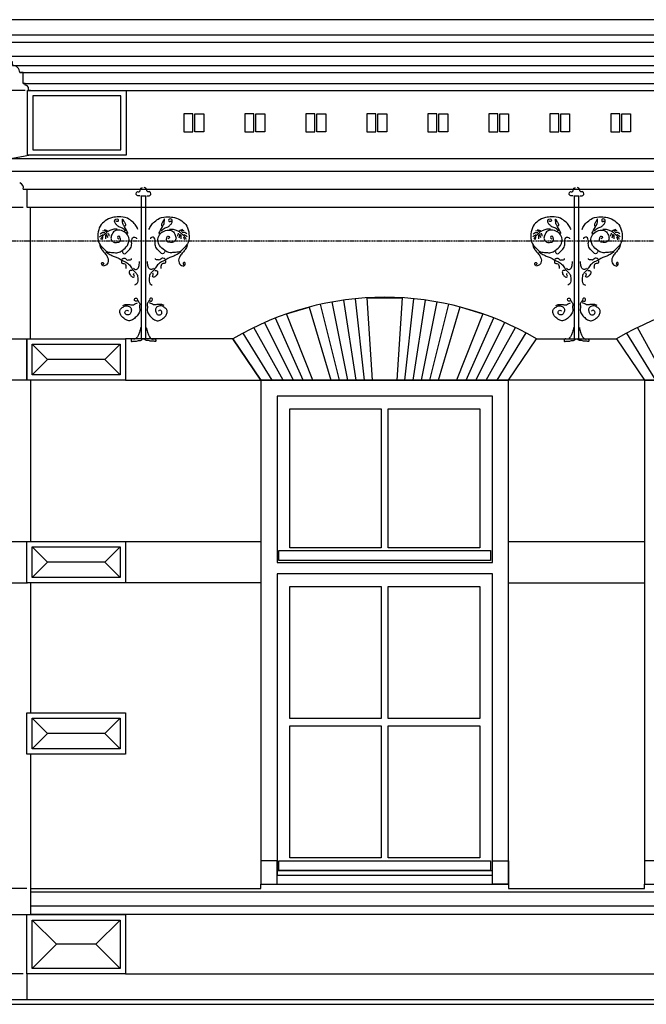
# Model space of a CAD drawing. Extents: x 0 to 286551, y -50 to 581131.
# Tile 94 of 207: x 117972 to 121465, y 561047 to 566536. Entities that reach past the tile are written whole.
import ezdxf

# ---------------------------------------------------------------- set-up
doc = ezdxf.new("R2010")
doc.units = 0
doc.header["$MEASUREMENT"] = 0
doc.linetypes.add('HIDDEN', pattern=[9.525, 6.35, -3.175])
for name, color, linetype in [('0.09', 7, 'CONTINUOUS'), ('0.13', 5, 'CONTINUOUS'), ('0.18', 1, 'CONTINUOUS'), ('0.25', 2, 'CONTINUOUS'), ('0.25 GRIJS', 252, 'CONTINUOUS')]:
    doc.layers.add(name, color=color, linetype=linetype)
doc.layers.add('HULPLIJNEN', color=252, linetype='CONTINUOUS', plot=False)

msp = doc.modelspace()

# ---------------------------------------------------------------- linework, layer by layer
at = {"layer": '0.09'}
for points in [[(118676.1, 565551.6), (118648.7, 565551.6), (118648.7, 564757.2), (118676.1, 564757.2)], [(121090.1, 565551.6), (121062.7, 565551.6), (121062.7, 564757.2), (121090.1, 564757.2)]]:
    msp.add_lwpolyline(points, close=True, dxfattribs=at)
for points, knots in [([(118643.9, 565554.9), (118639.3, 565554.4), (118632.8, 565553.7), (118622.9, 565557.1), (118620, 565567), (118624.1, 565578.6), (118632.6, 565577.4), (118639.3, 565576.5), (118646.2, 565584.7), (118646.2, 565597.2), (118654.5, 565599.3), (118657.6, 565600)], [0, 0, 0, 0, 13.707005, 19.847006, 29.281051, 41.897557, 47.5414, 53.185654, 61.165989, 75.984551, 84.667914, 84.667914, 84.667914, 84.667914]), ([(118680.9, 565554.9), (118685.5, 565554.4), (118692.1, 565553.7), (118702, 565557.1), (118704.9, 565567), (118700.7, 565578.6), (118692.2, 565577.4), (118685.5, 565576.5), (118678.6, 565584.7), (118678.6, 565597.2), (118670.3, 565599.3), (118667.2, 565600)], [0, 0, 0, 0, 13.707005, 19.847006, 29.281051, 41.897557, 47.5414, 53.185654, 61.165989, 75.984551, 84.667914, 84.667914, 84.667914, 84.667914]), ([(121057.9, 565554.9), (121053.3, 565554.4), (121046.8, 565553.7), (121036.9, 565557.1), (121034, 565567), (121038.1, 565578.6), (121046.6, 565577.4), (121053.3, 565576.5), (121060.2, 565584.7), (121060.2, 565597.2), (121068.5, 565599.3), (121071.6, 565600)], [0, 0, 0, 0, 13.707005, 19.847006, 29.281051, 41.897557, 47.5414, 53.185654, 61.165989, 75.984551, 84.667914, 84.667914, 84.667914, 84.667914]), ([(121094.9, 565554.9), (121099.5, 565554.4), (121106.1, 565553.7), (121116, 565557.1), (121118.9, 565567), (121114.7, 565578.6), (121106.2, 565577.4), (121099.5, 565576.5), (121092.6, 565584.7), (121092.6, 565597.2), (121084.3, 565599.3), (121081.2, 565600)], [0, 0, 0, 0, 13.707005, 19.847006, 29.281051, 41.897557, 47.5414, 53.185654, 61.165989, 75.984551, 84.667914, 84.667914, 84.667914, 84.667914]), ([(118631.8, 565366.4), (118628.4, 565374.3), (118621.4, 565391), (118599.8, 565411.4), (118569.9, 565434.5), (118528.9, 565438), (118485.7, 565435.4), (118448.9, 565417.2), (118416.5, 565386.2), (118406.8, 565342), (118407, 565294.7), (118435.2, 565265.5), (118459.2, 565237.4), (118491.5, 565240.8), (118520.7, 565234), (118548.1, 565252.8), (118577.3, 565275.6), (118587.6, 565320.2), (118562.7, 565351.4), (118532.9, 565366.1), (118498.7, 565361.7), (118485, 565337.2), (118478.1, 565314.3), (118491.9, 565295.2), (118512, 565293.9), (118536.2, 565297.5), (118533.6, 565316.3), (118527.4, 565335.5), (118512.5, 565321), (118520.7, 565316.4), (118524.8, 565314.1)], [0, 0, 0, 0, 25.446533, 53.624971, 88.035911, 136.50582, 171.959465, 217.276538, 256.718654, 301.735856, 349.744584, 389.577094, 421.057127, 453.113084, 480.457483, 507.441725, 546.88449, 591.972888, 625.444201, 658.586774, 689.271775, 717.055328, 737.820327, 757.400227, 777.05113, 798.649325, 814.580094, 829.41846, 840.685506, 851.952553, 851.952553, 851.952553, 851.952553]), ([(118561.6, 565357.4), (118556.9, 565363.9), (118547.6, 565376.6), (118525.6, 565380.1), (118511.4, 565393.1), (118502.2, 565405.6), (118501, 565419), (118508.6, 565426.6), (118520.8, 565427.7), (118522.9, 565417.9), (118520.7, 565410.2), (118513.6, 565411.2), (118510.2, 565412.9), (118508.4, 565413.8)], [0, 0, 0, 0, 23.377311, 45.086203, 62.840092, 79.844025, 91.127857, 99.107996, 110.396094, 118.811013, 124.949479, 130.593322, 136.733592, 136.733592, 136.733592, 136.733592]), ([(118576.2, 565343.7), (118570.3, 565356.6), (118561.7, 565375.2), (118546.6, 565398.8), (118545.9, 565411.7), (118544.4, 565431.9), (118554.1, 565407.8), (118561.6, 565400.7), (118563, 565389.7), (118560.2, 565386.6), (118559.2, 565385.6)], [0, 0, 0, 0, 43.256587, 62.365192, 79.462501, 88.32835, 104.226152, 120.823716, 128.883477, 132.914079, 132.914079, 132.914079, 132.914079]), ([(118693.1, 565366.4), (118696.4, 565374.3), (118703.4, 565391), (118725, 565411.4), (118754.9, 565434.5), (118795.9, 565438), (118839.1, 565435.4), (118875.9, 565417.2), (118908.3, 565386.2), (118918, 565342), (118917.8, 565294.7), (118889.6, 565265.5), (118865.6, 565237.4), (118833.3, 565240.8), (118804.1, 565234), (118776.7, 565252.8), (118747.6, 565275.6), (118737.3, 565320.2), (118762.2, 565351.4), (118791.9, 565366.1), (118826.1, 565361.7), (118839.8, 565337.2), (118846.8, 565314.3), (118832.9, 565295.2), (118812.8, 565293.9), (118788.6, 565297.5), (118791.2, 565316.3), (118797.4, 565335.5), (118812.3, 565321), (118804.1, 565316.4), (118800.1, 565314.1)], [0, 0, 0, 0, 25.446533, 53.624971, 88.035911, 136.50582, 171.959465, 217.276538, 256.718654, 301.735856, 349.744584, 389.577094, 421.057127, 453.113084, 480.457483, 507.441725, 546.88449, 591.972888, 625.444201, 658.586774, 689.271775, 717.055328, 737.820327, 757.400227, 777.05113, 798.649325, 814.580094, 829.41846, 840.685506, 851.952553, 851.952553, 851.952553, 851.952553]), ([(118748.7, 565343.7), (118754.6, 565356.6), (118763.1, 565375.2), (118778.3, 565398.8), (118779, 565411.7), (118780.4, 565431.9), (118770.7, 565407.8), (118763.2, 565400.7), (118761.9, 565389.7), (118764.7, 565386.6), (118765.6, 565385.6)], [0, 0, 0, 0, 43.256587, 62.365192, 79.462501, 88.32835, 104.226152, 120.823716, 128.883477, 132.914079, 132.914079, 132.914079, 132.914079]), ([(118763.2, 565357.4), (118768, 565363.9), (118777.2, 565376.6), (118799.3, 565380.1), (118813.5, 565393.1), (118822.6, 565405.6), (118823.8, 565419), (118816.2, 565426.6), (118804.1, 565427.7), (118802, 565417.9), (118804.1, 565410.2), (118811.2, 565411.2), (118814.6, 565412.9), (118816.4, 565413.8)], [0, 0, 0, 0, 23.377311, 45.086203, 62.840092, 79.844025, 91.127857, 99.107996, 110.396094, 118.811013, 124.949479, 130.593322, 136.733592, 136.733592, 136.733592, 136.733592]), ([(121045.8, 565366.4), (121042.4, 565374.3), (121035.4, 565391), (121013.8, 565411.4), (120983.9, 565434.5), (120942.9, 565438), (120899.7, 565435.4), (120862.9, 565417.2), (120830.5, 565386.2), (120820.8, 565342), (120821, 565294.7), (120849.2, 565265.5), (120873.2, 565237.4), (120905.5, 565240.8), (120934.7, 565234), (120962.1, 565252.8), (120991.3, 565275.6), (121001.6, 565320.2), (120976.7, 565351.4), (120946.9, 565366.1), (120912.7, 565361.7), (120899, 565337.2), (120892.1, 565314.3), (120905.9, 565295.2), (120926, 565293.9), (120950.2, 565297.5), (120947.6, 565316.3), (120941.4, 565335.5), (120926.5, 565321), (120934.7, 565316.4), (120938.8, 565314.1)], [0, 0, 0, 0, 25.446533, 53.624971, 88.035911, 136.50582, 171.959465, 217.276538, 256.718654, 301.735856, 349.744584, 389.577094, 421.057127, 453.113084, 480.457483, 507.441725, 546.88449, 591.972888, 625.444201, 658.586774, 689.271775, 717.055328, 737.820327, 757.400227, 777.05113, 798.649325, 814.580094, 829.41846, 840.685506, 851.952553, 851.952553, 851.952553, 851.952553]), ([(120975.6, 565357.4), (120970.9, 565363.9), (120961.6, 565376.6), (120939.6, 565380.1), (120925.4, 565393.1), (120916.2, 565405.6), (120915, 565419), (120922.6, 565426.6), (120934.8, 565427.7), (120936.9, 565417.9), (120934.7, 565410.2), (120927.6, 565411.2), (120924.2, 565412.9), (120922.4, 565413.8)], [0, 0, 0, 0, 23.377311, 45.086203, 62.840092, 79.844025, 91.127857, 99.107996, 110.396094, 118.811013, 124.949479, 130.593322, 136.733592, 136.733592, 136.733592, 136.733592]), ([(120990.2, 565343.7), (120984.3, 565356.6), (120975.7, 565375.2), (120960.6, 565398.8), (120959.9, 565411.7), (120958.4, 565431.9), (120968.1, 565407.8), (120975.6, 565400.7), (120977, 565389.7), (120974.2, 565386.6), (120973.2, 565385.6)], [0, 0, 0, 0, 43.256587, 62.365192, 79.462501, 88.32835, 104.226152, 120.823716, 128.883477, 132.914079, 132.914079, 132.914079, 132.914079]), ([(121107.1, 565366.4), (121110.4, 565374.3), (121117.4, 565391), (121139, 565411.4), (121168.9, 565434.5), (121209.9, 565438), (121253.1, 565435.4), (121289.9, 565417.2), (121322.3, 565386.2), (121332, 565342), (121331.8, 565294.7), (121303.6, 565265.5), (121279.6, 565237.4), (121247.3, 565240.8), (121218.1, 565234), (121190.7, 565252.8), (121161.6, 565275.6), (121151.3, 565320.2), (121176.2, 565351.4), (121205.9, 565366.1), (121240.1, 565361.7), (121253.8, 565337.2), (121260.8, 565314.3), (121246.9, 565295.2), (121226.8, 565293.9), (121202.6, 565297.5), (121205.2, 565316.3), (121211.4, 565335.5), (121226.3, 565321), (121218.1, 565316.4), (121214.1, 565314.1)], [0, 0, 0, 0, 25.446533, 53.624971, 88.035911, 136.50582, 171.959465, 217.276538, 256.718654, 301.735856, 349.744584, 389.577094, 421.057127, 453.113084, 480.457483, 507.441725, 546.88449, 591.972888, 625.444201, 658.586774, 689.271775, 717.055328, 737.820327, 757.400227, 777.05113, 798.649325, 814.580094, 829.41846, 840.685506, 851.952553, 851.952553, 851.952553, 851.952553]), ([(121162.7, 565343.7), (121168.6, 565356.6), (121177.1, 565375.2), (121192.3, 565398.8), (121193, 565411.7), (121194.4, 565431.9), (121184.7, 565407.8), (121177.2, 565400.7), (121175.9, 565389.7), (121178.7, 565386.6), (121179.6, 565385.6)], [0, 0, 0, 0, 43.256587, 62.365192, 79.462501, 88.32835, 104.226152, 120.823716, 128.883477, 132.914079, 132.914079, 132.914079, 132.914079]), ([(121177.2, 565357.4), (121182, 565363.9), (121191.2, 565376.6), (121213.3, 565380.1), (121227.5, 565393.1), (121236.6, 565405.6), (121237.8, 565419), (121230.2, 565426.6), (121218.1, 565427.7), (121216, 565417.9), (121218.1, 565410.2), (121225.2, 565411.2), (121228.6, 565412.9), (121230.4, 565413.8)], [0, 0, 0, 0, 23.377311, 45.086203, 62.840092, 79.844025, 91.127857, 99.107996, 110.396094, 118.811013, 124.949479, 130.593322, 136.733592, 136.733592, 136.733592, 136.733592]), ([(118421.4, 565342.9), (118424.7, 565345.5), (118432, 565351.3), (118441.3, 565350), (118446.3, 565349.3)], [0, 0, 0, 0, 12.306101, 26.819545, 26.819545, 26.819545, 26.819545]), ([(118516.5, 565368.7), (118511.9, 565368.9), (118499.5, 565369.4), (118481.5, 565363.9), (118461.6, 565355.4), (118448, 565341.8), (118433.4, 565328.7), (118427.2, 565318.2), (118423.8, 565312.3)], [0, 0, 0, 0, 13.707005, 36.977463, 55.729806, 78.026932, 93.9875, 114.331969, 114.331969, 114.331969, 114.331969]), ([(118435.1, 565359.8), (118439, 565360.3), (118446.1, 565361.3), (118451.8, 565357), (118454.4, 565355)], [0, 0, 0, 0, 11.288097, 20.689791, 20.689791, 20.689791, 20.689791]), ([(118443.9, 565366.3), (118447.5, 565365.4), (118454.6, 565363.8), (118460.4, 565359.5), (118463.3, 565357.4)], [0, 0, 0, 0, 10.966221, 21.477747, 21.477747, 21.477747, 21.477747]), ([(118471.3, 565329.2), (118470.8, 565333), (118469.9, 565338.9), (118467.4, 565344.3), (118466.5, 565346.1)], [0, 0, 0, 0, 11.539919, 17.678385, 17.678385, 17.678385, 17.678385]), ([(118808.3, 565368.7), (118812.9, 565368.9), (118825.3, 565369.4), (118843.3, 565363.9), (118863.3, 565355.4), (118876.8, 565341.8), (118891.4, 565328.7), (118897.6, 565318.2), (118901.1, 565312.3)], [0, 0, 0, 0, 13.707005, 36.977463, 55.729806, 78.026932, 93.9875, 114.331969, 114.331969, 114.331969, 114.331969]), ([(118853.5, 565329.2), (118854.1, 565333), (118854.9, 565338.9), (118857.4, 565344.3), (118858.3, 565346.1)], [0, 0, 0, 0, 11.539919, 17.678385, 17.678385, 17.678385, 17.678385]), ([(118880.9, 565366.3), (118877.3, 565365.4), (118870.2, 565363.8), (118864.4, 565359.5), (118861.5, 565357.4)], [0, 0, 0, 0, 10.966221, 21.477747, 21.477747, 21.477747, 21.477747]), ([(118889.8, 565359.8), (118885.9, 565360.3), (118878.7, 565361.3), (118873, 565357), (118870.4, 565355)], [0, 0, 0, 0, 11.288097, 20.689791, 20.689791, 20.689791, 20.689791]), ([(118903.5, 565342.9), (118900.1, 565345.5), (118892.8, 565351.3), (118883.5, 565350), (118878.5, 565349.3)], [0, 0, 0, 0, 12.306101, 26.819545, 26.819545, 26.819545, 26.819545]), ([(120835.4, 565342.9), (120838.7, 565345.5), (120846, 565351.3), (120855.3, 565350), (120860.3, 565349.3)], [0, 0, 0, 0, 12.306101, 26.819545, 26.819545, 26.819545, 26.819545]), ([(120930.5, 565368.7), (120925.9, 565368.9), (120913.5, 565369.4), (120895.5, 565363.9), (120875.6, 565355.4), (120862, 565341.8), (120847.4, 565328.7), (120841.2, 565318.2), (120837.8, 565312.3)], [0, 0, 0, 0, 13.707005, 36.977463, 55.729806, 78.026932, 93.9875, 114.331969, 114.331969, 114.331969, 114.331969]), ([(120849.1, 565359.8), (120853, 565360.3), (120860.1, 565361.3), (120865.8, 565357), (120868.4, 565355)], [0, 0, 0, 0, 11.288097, 20.689791, 20.689791, 20.689791, 20.689791]), ([(120857.9, 565366.3), (120861.5, 565365.4), (120868.6, 565363.8), (120874.4, 565359.5), (120877.3, 565357.4)], [0, 0, 0, 0, 10.966221, 21.477747, 21.477747, 21.477747, 21.477747]), ([(120885.3, 565329.2), (120884.8, 565333), (120883.9, 565338.9), (120881.4, 565344.3), (120880.5, 565346.1)], [0, 0, 0, 0, 11.539919, 17.678385, 17.678385, 17.678385, 17.678385]), ([(121222.3, 565368.7), (121226.9, 565368.9), (121239.3, 565369.4), (121257.3, 565363.9), (121277.3, 565355.4), (121290.8, 565341.8), (121305.4, 565328.7), (121311.6, 565318.2), (121315.1, 565312.3)], [0, 0, 0, 0, 13.707005, 36.977463, 55.729806, 78.026932, 93.9875, 114.331969, 114.331969, 114.331969, 114.331969]), ([(121267.5, 565329.2), (121268.1, 565333), (121268.9, 565338.9), (121271.4, 565344.3), (121272.3, 565346.1)], [0, 0, 0, 0, 11.539919, 17.678385, 17.678385, 17.678385, 17.678385]), ([(121294.9, 565366.3), (121291.3, 565365.4), (121284.2, 565363.8), (121278.4, 565359.5), (121275.5, 565357.4)], [0, 0, 0, 0, 10.966221, 21.477747, 21.477747, 21.477747, 21.477747]), ([(121303.8, 565359.8), (121299.9, 565360.3), (121292.7, 565361.3), (121287, 565357), (121284.4, 565355)], [0, 0, 0, 0, 11.288097, 20.689791, 20.689791, 20.689791, 20.689791]), ([(121317.5, 565342.9), (121314.1, 565345.5), (121306.8, 565351.3), (121297.5, 565350), (121292.5, 565349.3)], [0, 0, 0, 0, 12.306101, 26.819545, 26.819545, 26.819545, 26.819545]), ([(118418.1, 565326), (118422.5, 565329.2), (118428.6, 565333.7), (118435.6, 565336.5), (118437.5, 565337.2)], [0, 0, 0, 0, 16.324376, 22.464755, 22.464755, 22.464755, 22.464755]), ([(118452, 565314.7), (118452, 565320.3), (118452, 565327.8), (118452, 565335.4), (118452, 565337.2)], [0, 0, 0, 0, 16.925332, 22.567387, 22.567387, 22.567387, 22.567387]), ([(118544.7, 565244.6), (118545.5, 565241.8), (118547.1, 565235.9), (118557.6, 565227.4), (118569, 565241.7), (118583.7, 565252.8), (118598.9, 565274.4), (118595.5, 565297.2), (118597.2, 565314), (118604.5, 565324.5), (118613.5, 565323.3), (118621.8, 565323), (118623.2, 565317.6), (118623.7, 565315.5)], [0, 0, 0, 0, 8.681164, 18.521774, 32.391918, 52.350883, 78.75484, 104.558626, 118.472046, 130.455836, 136.099679, 145.292566, 151.431032, 151.431032, 151.431032, 151.431032]), ([(118780.1, 565244.6), (118779.4, 565241.8), (118777.7, 565235.9), (118767.3, 565227.4), (118755.8, 565241.7), (118741.2, 565252.8), (118725.9, 565274.4), (118729.3, 565297.2), (118727.6, 565314), (118720.4, 565324.5), (118711.3, 565323.3), (118703, 565323), (118701.7, 565317.6), (118701.1, 565315.5)], [0, 0, 0, 0, 8.681164, 18.521774, 32.391918, 52.350883, 78.75484, 104.558626, 118.472046, 130.455836, 136.099679, 145.292566, 151.431032, 151.431032, 151.431032, 151.431032]), ([(118872.8, 565314.7), (118872.8, 565320.3), (118872.8, 565327.8), (118872.8, 565335.4), (118872.8, 565337.2)], [0, 0, 0, 0, 16.925332, 22.567387, 22.567387, 22.567387, 22.567387]), ([(118906.7, 565326), (118902.3, 565329.2), (118896.2, 565333.7), (118889.2, 565336.5), (118887.3, 565337.2)], [0, 0, 0, 0, 16.324376, 22.464755, 22.464755, 22.464755, 22.464755]), ([(120832.1, 565326), (120836.5, 565329.2), (120842.6, 565333.7), (120849.6, 565336.5), (120851.5, 565337.2)], [0, 0, 0, 0, 16.324376, 22.464755, 22.464755, 22.464755, 22.464755]), ([(120866, 565314.7), (120866, 565320.3), (120866, 565327.8), (120866, 565335.4), (120866, 565337.2)], [0, 0, 0, 0, 16.925332, 22.567387, 22.567387, 22.567387, 22.567387]), ([(120958.7, 565244.6), (120959.5, 565241.8), (120961.1, 565235.9), (120971.6, 565227.4), (120983, 565241.7), (120997.7, 565252.8), (121012.9, 565274.4), (121009.5, 565297.2), (121011.2, 565314), (121018.5, 565324.5), (121027.5, 565323.3), (121035.8, 565323), (121037.2, 565317.6), (121037.7, 565315.5)], [0, 0, 0, 0, 8.681164, 18.521774, 32.391918, 52.350883, 78.75484, 104.558626, 118.472046, 130.455836, 136.099679, 145.292566, 151.431032, 151.431032, 151.431032, 151.431032]), ([(121194.1, 565244.6), (121193.4, 565241.8), (121191.7, 565235.9), (121181.3, 565227.4), (121169.8, 565241.7), (121155.2, 565252.8), (121139.9, 565274.4), (121143.3, 565297.2), (121141.6, 565314), (121134.4, 565324.5), (121125.3, 565323.3), (121117, 565323), (121115.7, 565317.6), (121115.1, 565315.5)], [0, 0, 0, 0, 8.681164, 18.521774, 32.391918, 52.350883, 78.75484, 104.558626, 118.472046, 130.455836, 136.099679, 145.292566, 151.431032, 151.431032, 151.431032, 151.431032]), ([(121286.8, 565314.7), (121286.8, 565320.3), (121286.8, 565327.8), (121286.8, 565335.4), (121286.8, 565337.2)], [0, 0, 0, 0, 16.925332, 22.567387, 22.567387, 22.567387, 22.567387]), ([(121320.7, 565326), (121316.3, 565329.2), (121310.2, 565333.7), (121303.2, 565336.5), (121301.3, 565337.2)], [0, 0, 0, 0, 16.324376, 22.464755, 22.464755, 22.464755, 22.464755]), ([(118418.1, 565278.4), (118421.4, 565270.6), (118427.6, 565256.1), (118444, 565238.5), (118456.9, 565221.5), (118467, 565204.3), (118466.3, 565188.1), (118462.2, 565173.4), (118451, 565165.8), (118439, 565160.8), (118432.7, 565167.8), (118428.2, 565173.8), (118429.6, 565183.5), (118439.3, 565183.5), (118442.7, 565173.6), (118437.5, 565170.4), (118435.1, 565168.8)], [0, 0, 0, 0, 25.233076, 47.012627, 71.1951, 89.943189, 104.450815, 118.981355, 133.334734, 144.878901, 152.311052, 158.809948, 167.999587, 173.643841, 182.324852, 190.304991, 190.304991, 190.304991, 190.304991]), ([(118452, 565241.3), (118459.4, 565236.6), (118474.5, 565226.9), (118497.6, 565216.7), (118522.4, 565208.4), (118541.3, 565194.4), (118564.8, 565185.1), (118584.9, 565170.8), (118597.9, 565149.3), (118610.3, 565132.5), (118627.2, 565119.8), (118630.4, 565098.9), (118631.4, 565080), (118626.4, 565063.1), (118617.4, 565058.3), (118613.2, 565056)], [0, 0, 0, 0, 26.408649, 53.832351, 75.541243, 104.441526, 123.19375, 151.410072, 176.242279, 198.021571, 213.982336, 237.453448, 256.796764, 272.363529, 286.233674, 286.233674, 286.233674, 286.233674]), ([(118872.8, 565241.3), (118865.4, 565236.6), (118850.3, 565226.9), (118827.2, 565216.7), (118802.4, 565208.4), (118783.5, 565194.4), (118760, 565185.1), (118740, 565170.8), (118726.9, 565149.3), (118714.5, 565132.5), (118697.6, 565119.8), (118694.4, 565098.9), (118693.4, 565080), (118698.5, 565063.1), (118707.4, 565058.3), (118711.6, 565056)], [0, 0, 0, 0, 26.408649, 53.832351, 75.541243, 104.441526, 123.19375, 151.410072, 176.242279, 198.021571, 213.982336, 237.453448, 256.796764, 272.363529, 286.233674, 286.233674, 286.233674, 286.233674]), ([(118906.7, 565278.4), (118903.4, 565270.6), (118897.2, 565256.1), (118880.8, 565238.5), (118868, 565221.5), (118857.9, 565204.3), (118858.6, 565188.1), (118862.6, 565173.4), (118873.8, 565165.8), (118885.8, 565160.8), (118892.2, 565167.8), (118896.6, 565173.8), (118895.2, 565183.5), (118885.5, 565183.5), (118882.1, 565173.6), (118887.3, 565170.4), (118889.8, 565168.8)], [0, 0, 0, 0, 25.233076, 47.012627, 71.1951, 89.943189, 104.450815, 118.981355, 133.334734, 144.878901, 152.311052, 158.809948, 167.999587, 173.643841, 182.324852, 190.304991, 190.304991, 190.304991, 190.304991]), ([(120832.1, 565278.4), (120835.4, 565270.6), (120841.6, 565256.1), (120858, 565238.5), (120870.9, 565221.5), (120881, 565204.3), (120880.3, 565188.1), (120876.2, 565173.4), (120865, 565165.8), (120853, 565160.8), (120846.7, 565167.8), (120842.2, 565173.8), (120843.6, 565183.5), (120853.3, 565183.5), (120856.7, 565173.6), (120851.5, 565170.4), (120849.1, 565168.8)], [0, 0, 0, 0, 25.233076, 47.012627, 71.1951, 89.943189, 104.450815, 118.981355, 133.334734, 144.878901, 152.311052, 158.809948, 167.999587, 173.643841, 182.324852, 190.304991, 190.304991, 190.304991, 190.304991]), ([(120866, 565241.3), (120873.4, 565236.6), (120888.5, 565226.9), (120911.6, 565216.7), (120936.4, 565208.4), (120955.3, 565194.4), (120978.8, 565185.1), (120998.9, 565170.8), (121011.9, 565149.3), (121024.3, 565132.5), (121041.2, 565119.8), (121044.4, 565098.9), (121045.4, 565080), (121040.4, 565063.1), (121031.4, 565058.3), (121027.2, 565056)], [0, 0, 0, 0, 26.408649, 53.832351, 75.541243, 104.441526, 123.19375, 151.410072, 176.242279, 198.021571, 213.982336, 237.453448, 256.796764, 272.363529, 286.233674, 286.233674, 286.233674, 286.233674]), ([(121286.8, 565241.3), (121279.4, 565236.6), (121264.3, 565226.9), (121241.2, 565216.7), (121216.4, 565208.4), (121197.5, 565194.4), (121174, 565185.1), (121154, 565170.8), (121140.9, 565149.3), (121128.5, 565132.5), (121111.6, 565119.8), (121108.4, 565098.9), (121107.4, 565080), (121112.5, 565063.1), (121121.4, 565058.3), (121125.6, 565056)], [0, 0, 0, 0, 26.408649, 53.832351, 75.541243, 104.441526, 123.19375, 151.410072, 176.242279, 198.021571, 213.982336, 237.453448, 256.796764, 272.363529, 286.233674, 286.233674, 286.233674, 286.233674]), ([(121320.7, 565278.4), (121317.4, 565270.6), (121311.2, 565256.1), (121294.8, 565238.5), (121282, 565221.5), (121271.9, 565204.3), (121272.6, 565188.1), (121276.6, 565173.4), (121287.8, 565165.8), (121299.8, 565160.8), (121306.2, 565167.8), (121310.6, 565173.8), (121309.2, 565183.5), (121299.5, 565183.5), (121296.1, 565173.6), (121301.3, 565170.4), (121303.8, 565168.8)], [0, 0, 0, 0, 25.233076, 47.012627, 71.1951, 89.943189, 104.450815, 118.981355, 133.334734, 144.878901, 152.311052, 158.809948, 167.999587, 173.643841, 182.324852, 190.304991, 190.304991, 190.304991, 190.304991]), ([(118539.1, 565191.4), (118539.3, 565186.4), (118539.7, 565176.7), (118553.7, 565178.4), (118563.2, 565171.5), (118565.1, 565161.9), (118564.8, 565154.3), (118564.9, 565150.5), (118564.9, 565148.6)], [0, 0, 0, 0, 12.51238, 24.056547, 33.897157, 45.632903, 51.27468, 56.916457, 56.916457, 56.916457, 56.916457]), ([(118542.3, 565201.8), (118545.9, 565204.5), (118551.9, 565209), (118563.5, 565205.6), (118568.7, 565195.3), (118581.3, 565198), (118596.2, 565196.5), (118595.6, 565203.9), (118595.5, 565205.1)], [0, 0, 0, 0, 12.619585, 21.037102, 33.021354, 41.084515, 58.693448, 61.917519, 61.917519, 61.917519, 61.917519]), ([(118606.8, 565151.1), (118610.3, 565147.3), (118618.1, 565139), (118636.7, 565151.3), (118637.8, 565170.1), (118639.8, 565182.5), (118640.7, 565188.1)], [0, 0, 0, 0, 13.870144, 30.470984, 51.395994, 68.493303, 68.493303, 68.493303, 68.493303]), ([(118718, 565151.1), (118714.5, 565147.3), (118706.7, 565139), (118688.2, 565151.3), (118687, 565170.1), (118685, 565182.5), (118684.2, 565188.1)], [0, 0, 0, 0, 13.870144, 30.470984, 51.395994, 68.493303, 68.493303, 68.493303, 68.493303]), ([(118782.5, 565201.8), (118778.9, 565204.5), (118772.9, 565209), (118761.3, 565205.6), (118756.1, 565195.3), (118743.5, 565198), (118728.6, 565196.5), (118729.2, 565203.9), (118729.3, 565205.1)], [0, 0, 0, 0, 12.619585, 21.037102, 33.021354, 41.084515, 58.693448, 61.917519, 61.917519, 61.917519, 61.917519]), ([(118785.8, 565191.4), (118785.5, 565186.4), (118785.1, 565176.7), (118771.2, 565178.4), (118761.7, 565171.5), (118759.7, 565161.9), (118760, 565154.3), (118760, 565150.5), (118760, 565148.6)], [0, 0, 0, 0, 12.51238, 24.056547, 33.897157, 45.632903, 51.27468, 56.916457, 56.916457, 56.916457, 56.916457]), ([(120953.1, 565191.4), (120953.3, 565186.4), (120953.7, 565176.7), (120967.7, 565178.4), (120977.2, 565171.5), (120979.1, 565161.9), (120978.8, 565154.3), (120978.9, 565150.5), (120978.9, 565148.6)], [0, 0, 0, 0, 12.51238, 24.056547, 33.897157, 45.632903, 51.27468, 56.916457, 56.916457, 56.916457, 56.916457]), ([(120956.3, 565201.8), (120959.9, 565204.5), (120965.9, 565209), (120977.5, 565205.6), (120982.7, 565195.3), (120995.3, 565198), (121010.2, 565196.5), (121009.6, 565203.9), (121009.5, 565205.1)], [0, 0, 0, 0, 12.619585, 21.037102, 33.021354, 41.084515, 58.693448, 61.917519, 61.917519, 61.917519, 61.917519]), ([(121020.8, 565151.1), (121024.3, 565147.3), (121032.1, 565139), (121050.7, 565151.3), (121051.8, 565170.1), (121053.8, 565182.5), (121054.7, 565188.1)], [0, 0, 0, 0, 13.870144, 30.470984, 51.395994, 68.493303, 68.493303, 68.493303, 68.493303]), ([(121132, 565151.1), (121128.5, 565147.3), (121120.7, 565139), (121102.2, 565151.3), (121101, 565170.1), (121099, 565182.5), (121098.2, 565188.1)], [0, 0, 0, 0, 13.870144, 30.470984, 51.395994, 68.493303, 68.493303, 68.493303, 68.493303]), ([(121196.5, 565201.8), (121192.9, 565204.5), (121186.9, 565209), (121175.3, 565205.6), (121170.1, 565195.3), (121157.5, 565198), (121142.6, 565196.5), (121143.2, 565203.9), (121143.3, 565205.1)], [0, 0, 0, 0, 12.619585, 21.037102, 33.021354, 41.084515, 58.693448, 61.917519, 61.917519, 61.917519, 61.917519]), ([(121199.8, 565191.4), (121199.5, 565186.4), (121199.1, 565176.7), (121185.2, 565178.4), (121175.7, 565171.5), (121173.7, 565161.9), (121174, 565154.3), (121174, 565150.5), (121174, 565148.6)], [0, 0, 0, 0, 12.51238, 24.056547, 33.897157, 45.632903, 51.27468, 56.916457, 56.916457, 56.916457, 56.916457]), ([(118598.7, 565137.4), (118593.2, 565137.5), (118579.5, 565137.8), (118585.7, 565113.7), (118596.1, 565104.8), (118606.2, 565099.2), (118616, 565106.7), (118604.9, 565114.1), (118608.4, 565120.1), (118610, 565122.9)], [0, 0, 0, 0, 13.918643, 34.21272, 50.173289, 58.590806, 66.022957, 76.122647, 84.537448, 84.537448, 84.537448, 84.537448]), ([(118726.1, 565137.4), (118731.6, 565137.5), (118745.3, 565137.8), (118739.2, 565113.7), (118728.7, 565104.8), (118718.6, 565099.2), (118708.9, 565106.7), (118719.9, 565114.1), (118716.4, 565120.1), (118714.8, 565122.9)], [0, 0, 0, 0, 13.918643, 34.21272, 50.173289, 58.590806, 66.022957, 76.122647, 84.537448, 84.537448, 84.537448, 84.537448]), ([(121012.7, 565137.4), (121007.2, 565137.5), (120993.5, 565137.8), (120999.7, 565113.7), (121010.1, 565104.8), (121020.2, 565099.2), (121030, 565106.7), (121018.9, 565114.1), (121022.4, 565120.1), (121024, 565122.9)], [0, 0, 0, 0, 13.918643, 34.21272, 50.173289, 58.590806, 66.022957, 76.122647, 84.537448, 84.537448, 84.537448, 84.537448]), ([(121140.1, 565137.4), (121145.6, 565137.5), (121159.3, 565137.8), (121153.2, 565113.7), (121142.7, 565104.8), (121132.6, 565099.2), (121122.9, 565106.7), (121133.9, 565114.1), (121130.4, 565120.1), (121128.8, 565122.9)], [0, 0, 0, 0, 13.918643, 34.21272, 50.173289, 58.590806, 66.022957, 76.122647, 84.537448, 84.537448, 84.537448, 84.537448]), ([(118628.9, 564973.1), (118627.5, 564970.6), (118625.1, 564966.4), (118615.2, 564966.4), (118609.6, 564977.1), (118616.1, 564984.7), (118626.2, 564984.8), (118628.1, 564968.5), (118644.1, 564957.9), (118638.6, 564933.4), (118645.2, 564908.4), (118626.9, 564884), (118608.2, 564867.7), (118586, 564854.5), (118561.9, 564864.6), (118542, 564877.8), (118531.1, 564898.5), (118528.9, 564919.8), (118545, 564932), (118561.1, 564942.6), (118581.5, 564940.3), (118596.4, 564926.6), (118594.5, 564908.5), (118588.3, 564892.1), (118574.4, 564890.1), (118563.2, 564892.6), (118557.5, 564903.2), (118561.9, 564912.2), (118570.5, 564919.7), (118576.4, 564913.9), (118579.4, 564910.9)], [0, 0, 0, 0, 7.743401, 13.623997, 26.02354, 33.766941, 39.647126, 52.046863, 73.243399, 90.877944, 120.268759, 147.778623, 174.56405, 197.507162, 218.507943, 247.906249, 267.815262, 287.968829, 304.598092, 324.511399, 344.829997, 361.459064, 379.093608, 396.38641, 408.413938, 417.184106, 430.329364, 436.72478, 446.977803, 457.929778, 457.929778, 457.929778, 457.929778]), ([(118547.4, 564943.7), (118553, 564945.7), (118564.1, 564949.7), (118583, 564949.7), (118602.9, 564942.6), (118617.2, 564953.7), (118626.1, 564956.9), (118628.9, 564957.9)], [0, 0, 0, 0, 17.540414, 35.181791, 56.333865, 75.871848, 84.919117, 84.919117, 84.919117, 84.919117]), ([(118695.9, 564973.1), (118697.3, 564970.6), (118699.7, 564966.4), (118709.6, 564966.4), (118715.3, 564977.1), (118708.7, 564984.7), (118698.6, 564984.8), (118696.7, 564968.5), (118680.7, 564957.9), (118686.2, 564933.4), (118679.7, 564908.4), (118697.9, 564884), (118716.6, 564867.7), (118738.8, 564854.5), (118762.9, 564864.6), (118782.8, 564877.8), (118793.7, 564898.5), (118796, 564919.8), (118779.8, 564932), (118763.8, 564942.6), (118743.3, 564940.3), (118728.4, 564926.6), (118730.3, 564908.5), (118736.5, 564892.1), (118750.4, 564890.1), (118761.7, 564892.6), (118767.4, 564903.2), (118762.9, 564912.2), (118754.3, 564919.7), (118748.5, 564913.9), (118745.5, 564910.9)], [0, 0, 0, 0, 7.743401, 13.623997, 26.02354, 33.766941, 39.647126, 52.046863, 73.243399, 90.877944, 120.268759, 147.778623, 174.56405, 197.507162, 218.507943, 247.906249, 267.815262, 287.968829, 304.598092, 324.511399, 344.829997, 361.459064, 379.093608, 396.38641, 408.413938, 417.184106, 430.329364, 436.72478, 446.977803, 457.929778, 457.929778, 457.929778, 457.929778]), ([(118777.4, 564943.7), (118771.8, 564945.7), (118760.7, 564949.7), (118741.8, 564949.7), (118721.9, 564942.6), (118707.6, 564953.7), (118698.7, 564956.9), (118695.9, 564957.9)], [0, 0, 0, 0, 17.540414, 35.181791, 56.333865, 75.871848, 84.919117, 84.919117, 84.919117, 84.919117]), ([(121042.9, 564973.1), (121041.5, 564970.6), (121039.1, 564966.4), (121029.2, 564966.4), (121023.6, 564977.1), (121030.1, 564984.7), (121040.2, 564984.8), (121042.1, 564968.5), (121058.1, 564957.9), (121052.6, 564933.4), (121059.2, 564908.4), (121040.9, 564884), (121022.2, 564867.7), (121000, 564854.5), (120975.9, 564864.6), (120956, 564877.8), (120945.1, 564898.5), (120942.9, 564919.8), (120959, 564932), (120975.1, 564942.6), (120995.5, 564940.3), (121010.4, 564926.6), (121008.5, 564908.5), (121002.3, 564892.1), (120988.4, 564890.1), (120977.2, 564892.6), (120971.5, 564903.2), (120975.9, 564912.2), (120984.5, 564919.7), (120990.4, 564913.9), (120993.4, 564910.9)], [0, 0, 0, 0, 7.743401, 13.623997, 26.02354, 33.766941, 39.647126, 52.046863, 73.243399, 90.877944, 120.268759, 147.778623, 174.56405, 197.507162, 218.507943, 247.906249, 267.815262, 287.968829, 304.598092, 324.511399, 344.829997, 361.459064, 379.093608, 396.38641, 408.413938, 417.184106, 430.329364, 436.72478, 446.977803, 457.929778, 457.929778, 457.929778, 457.929778]), ([(120961.4, 564943.7), (120967, 564945.7), (120978.1, 564949.7), (120997, 564949.7), (121016.9, 564942.6), (121031.2, 564953.7), (121040.1, 564956.9), (121042.9, 564957.9)], [0, 0, 0, 0, 17.540414, 35.181791, 56.333865, 75.871848, 84.919117, 84.919117, 84.919117, 84.919117]), ([(121109.9, 564973.1), (121111.3, 564970.6), (121113.7, 564966.4), (121123.6, 564966.4), (121129.3, 564977.1), (121122.7, 564984.7), (121112.6, 564984.8), (121110.7, 564968.5), (121094.7, 564957.9), (121100.2, 564933.4), (121093.7, 564908.4), (121111.9, 564884), (121130.6, 564867.7), (121152.8, 564854.5), (121176.9, 564864.6), (121196.8, 564877.8), (121207.7, 564898.5), (121210, 564919.8), (121193.8, 564932), (121177.8, 564942.6), (121157.3, 564940.3), (121142.4, 564926.6), (121144.3, 564908.5), (121150.5, 564892.1), (121164.4, 564890.1), (121175.7, 564892.6), (121181.4, 564903.2), (121176.9, 564912.2), (121168.3, 564919.7), (121162.5, 564913.9), (121159.5, 564910.9)], [0, 0, 0, 0, 7.743401, 13.623997, 26.02354, 33.766941, 39.647126, 52.046863, 73.243399, 90.877944, 120.268759, 147.778623, 174.56405, 197.507162, 218.507943, 247.906249, 267.815262, 287.968829, 304.598092, 324.511399, 344.829997, 361.459064, 379.093608, 396.38641, 408.413938, 417.184106, 430.329364, 436.72478, 446.977803, 457.929778, 457.929778, 457.929778, 457.929778]), ([(121191.4, 564943.7), (121185.8, 564945.7), (121174.7, 564949.7), (121155.8, 564949.7), (121135.9, 564942.6), (121121.6, 564953.7), (121112.7, 564956.9), (121109.9, 564957.9)], [0, 0, 0, 0, 17.540414, 35.181791, 56.333865, 75.871848, 84.919117, 84.919117, 84.919117, 84.919117]), ([(118646.5, 564821.1), (118644.6, 564812.1), (118641.3, 564796.5), (118633.2, 564776.9), (118625.1, 564762.9), (118612.5, 564751.7), (118595.8, 564761.2), (118589.2, 564739), (118607.9, 564745.7), (118621.8, 564742.7), (118634.7, 564748.7), (118649.9, 564746.1), (118655.2, 564753.6), (118658.8, 564758.7)], [0, 0, 0, 0, 27.577592, 48.072722, 62.608488, 77.14672, 92.758846, 104.39739, 118.894805, 131.161563, 150.411774, 158.218042, 174.79317, 174.79317, 174.79317, 174.79317]), ([(118678.3, 564821.1), (118680.2, 564812.1), (118683.6, 564796.5), (118691.6, 564776.9), (118699.7, 564762.9), (118712.3, 564751.7), (118729.1, 564761.2), (118735.6, 564739), (118717, 564745.7), (118703.1, 564742.7), (118690.1, 564748.7), (118674.9, 564746.1), (118669.6, 564753.6), (118666, 564758.7)], [0, 0, 0, 0, 27.577592, 48.072722, 62.608488, 77.14672, 92.758846, 104.39739, 118.894805, 131.161563, 150.411774, 158.218042, 174.79317, 174.79317, 174.79317, 174.79317]), ([(121060.5, 564821.1), (121058.6, 564812.1), (121055.3, 564796.5), (121047.2, 564776.9), (121039.1, 564762.9), (121026.5, 564751.7), (121009.8, 564761.2), (121003.2, 564739), (121021.9, 564745.7), (121035.8, 564742.7), (121048.7, 564748.7), (121063.9, 564746.1), (121069.2, 564753.6), (121072.8, 564758.7)], [0, 0, 0, 0, 27.577592, 48.072722, 62.608488, 77.14672, 92.758846, 104.39739, 118.894805, 131.161563, 150.411774, 158.218042, 174.79317, 174.79317, 174.79317, 174.79317]), ([(121092.3, 564821.1), (121094.2, 564812.1), (121097.6, 564796.5), (121105.6, 564776.9), (121113.7, 564762.9), (121126.3, 564751.7), (121143.1, 564761.2), (121149.6, 564739), (121131, 564745.7), (121117.1, 564742.7), (121104.1, 564748.7), (121088.9, 564746.1), (121083.6, 564753.6), (121080, 564758.7)], [0, 0, 0, 0, 27.577592, 48.072722, 62.608488, 77.14672, 92.758846, 104.39739, 118.894805, 131.161563, 150.411774, 158.218042, 174.79317, 174.79317, 174.79317, 174.79317])]:
    msp.add_open_spline(points, degree=3, knots=knots, dxfattribs=at)
for points in [[(118463.3, 565321.1), (118461.4, 565328.4), (118459.5, 565335.6), (118457.6, 565342.9)], [(118861.5, 565321.1), (118863.4, 565328.4), (118865.3, 565335.6), (118867.2, 565342.9)], [(120877.3, 565321.1), (120875.4, 565328.4), (120873.5, 565335.6), (120871.6, 565342.9)], [(121275.5, 565321.1), (121277.4, 565328.4), (121279.3, 565335.6), (121281.2, 565342.9)], [(118431.8, 565309), (118433.7, 565313.9), (118435.6, 565318.7), (118437.5, 565323.5)], [(118893, 565309), (118891.1, 565313.9), (118889.2, 565318.7), (118887.3, 565323.5)], [(120845.8, 565309), (120847.7, 565313.9), (120849.6, 565318.7), (120851.5, 565323.5)], [(121307, 565309), (121305.1, 565313.9), (121303.2, 565318.7), (121301.3, 565323.5)]]:
    msp.add_open_spline(points, degree=3, dxfattribs=at)
at = {"layer": '0.13'}
msp.add_line((118012.4, 565591.2), (118012.4, 565491.2), dxfattribs=at)
for points in [[(118032.4, 566141.2), (118022.4, 566141.2), (118022.4, 566151.2, 0.414214), (118002.4, 566171.2), (118002.4, 566181.2), (117992.4, 566181.2), (117992.4, 566241.2), (117972.4, 566241.2, 0.414214), (117932.4, 566281.2), (117932.4, 566301.2, -0.298217), (117886.6, 566331.2, -0.298217)], [(126363.9, 561597.2), (126363.9, 561587.2), (126353.9, 561587.2, -0.414214), (126323.9, 561557.2), (126323.9, 561547.2), (126323.9, 561547.2), (118032.4, 561547.2)]]:
    msp.add_lwpolyline(points, format="xyb", dxfattribs=at)
for points in [[(117932.4, 566281.2), (122173.2, 566281.2)], [(117972.4, 566241.2), (122173.2, 566241.2)], [(117992.4, 566181.2), (122173.2, 566181.2)], [(118002.4, 566141.2), (114325.4, 566141.2)], [(118022.4, 566141.2), (122173.2, 566141.2)], [(114325.4, 565491.2), (117992.4, 565491.2)], [(118012.4, 565491.2), (122173.2, 565491.2)], [(119802.2, 564527.2), (119714.3, 564962.6)], [(119848.6, 564527.2), (119778.9, 564972.9)], [(119894.3, 564527.2), (119843.9, 564980.6)], [(120119.9, 564527.2), (120170, 564980.7)], [(120165.6, 564527.2), (120235, 564973)], [(120211.9, 564527.2), (120299.6, 564962.8)], [(119755, 564527.2), (119650, 564949.8)], [(120259.1, 564527.2), (120363.9, 564950)], [(119498.2, 564527.2), (119337.6, 564847.8)], [(119553.3, 564527.2), (119398.6, 564873.2)], [(120460.8, 564527.2), (120615.3, 564873.5)], [(120515.8, 564527.2), (120676.4, 564848.2)], [(119440.7, 564527.2), (119277.5, 564819.9)], [(120573.3, 564527.2), (120736.5, 564820.3)], [(121578.7, 564527.2), (121415.5, 564819.9)], [(118012.4, 564757.2), (118012.4, 564527.2), (117175.4, 564527.2), (117276.3, 564757.2), (118012.4, 564757.2)], [(118562.4, 564757.2), (118562.4, 564527.2), (119317.4, 564527.2), (119161.2, 564757.2), (118562.4, 564757.2)], [(119380.3, 564527.2), (119218.4, 564789.5)], [(120633.6, 564527.2), (120795.6, 564790)], [(121299.2, 564757.2), (121455.4, 564527.2), (120697.4, 564527.2), (120853.6, 564757.2), (121299.2, 564757.2)], [(121518.3, 564527.2), (121356.4, 564789.5)], [(118532.4, 564557.2), (118447.4, 564642.2), (118532.4, 564727.2), (118447.4, 564642.2), (118127.4, 564642.2), (118042.4, 564557.2), (118127.4, 564642.2), (118042.4, 564727.2)], [(117175.4, 563627.2), (118015.4, 563627.2)], [(118532.4, 563427.2), (118447.4, 563512.2), (118532.4, 563597.2), (118447.4, 563512.2), (118127.4, 563512.2), (118042.4, 563427.2), (118127.4, 563512.2), (118042.4, 563597.2)], [(120697.4, 563627.2), (121455.4, 563627.2)], [(120697.4, 563627.2), (121455.4, 563627.2)], [(117175.4, 563397.2), (118015.4, 563397.2)], [(120697.4, 563397.2), (121455.4, 563397.2)], [(120697.4, 563397.2), (121455.4, 563397.2)], [(118532.4, 562472.2), (118447.4, 562557.2), (118532.4, 562642.2), (118447.4, 562557.2), (118127.4, 562557.2), (118042.4, 562472.2), (118127.4, 562557.2), (118042.4, 562642.2)], [(118012.4, 561693.4), (114325.4, 561693.4)], [(114325.4, 561547.2), (118012.4, 561547.2)], [(118532.4, 561247.2), (118397.4, 561382.2), (118532.4, 561517.2), (118397.4, 561382.2), (118177.4, 561382.2), (118042.4, 561247.2), (118177.4, 561382.2), (118042.4, 561517.2)], [(117992.4, 561217.2), (114323.9, 561217.2)], [(118562.4, 561217.2), (125783.9, 561217.2)]]:
    msp.add_lwpolyline(points, dxfattribs=at)
for points in [[(118015.4, 565781.2), (118015.4, 566141.2), (118565.4, 566141.2), (118565.4, 565781.2)], [(118535.4, 565811.2), (118535.4, 566111.2), (118045.4, 566111.2), (118045.4, 565811.2)], [(118012.4, 564527.2), (118012.4, 564757.2), (118562.4, 564757.2), (118562.4, 564527.2)], [(118012.4, 564527.2), (118012.4, 564757.2), (118562.4, 564757.2), (118562.4, 564527.2)], [(118042.4, 564557.2), (118042.4, 564727.2), (118532.4, 564727.2), (118532.4, 564557.2)], [(118012.4, 563397.2), (118012.4, 563627.2), (119317.4, 563627.2), (119317.4, 563397.2)], [(118012.4, 563397.2), (118012.4, 563627.2), (118562.4, 563627.2), (118562.4, 563397.2)], [(118012.4, 563397.2), (118012.4, 563627.2), (118562.4, 563627.2), (118562.4, 563397.2)], [(118042.4, 563427.2), (118042.4, 563597.2), (118532.4, 563597.2), (118532.4, 563427.2)], [(119417.4, 563577.2), (120597.4, 563577.2), (120597.4, 563522.2), (119417.4, 563522.2)], [(118012.4, 562442.2), (118012.4, 562672.2), (118562.4, 562672.2), (118562.4, 562442.2)], [(118012.4, 562442.2), (118012.4, 562672.2), (118562.4, 562672.2), (118562.4, 562442.2)], [(118042.4, 562472.2), (118042.4, 562642.2), (118532.4, 562642.2), (118532.4, 562472.2)], [(119407.4, 561847.2), (119317.4, 561847.2), (119317.4, 561717.2), (119407.4, 561717.2)], [(119417.4, 561848.2), (120597.4, 561848.2), (120597.4, 561793.2), (119417.4, 561793.2)], [(120607.4, 561847.2), (120697.4, 561847.2), (120697.4, 561717.2), (120607.4, 561717.2)], [(121545.4, 561847.2), (121455.4, 561847.2), (121455.4, 561717.2), (121545.4, 561717.2)], [(118012.4, 561217.2), (118012.4, 561547.2), (118562.4, 561547.2), (118562.4, 561217.2)], [(118042.4, 561247.2), (118042.4, 561517.2), (118532.4, 561517.2), (118532.4, 561247.2)]]:
    msp.add_lwpolyline(points, close=True, dxfattribs=at)
for points in [[(119161.2, 564757.2), (119317.4, 564527.2), (120697.4, 564527.2), (120853.6, 564757.2, 0.27352)], [(121299.2, 564757.2), (121455.4, 564527.2), (122835.4, 564527.2), (122991.6, 564757.2, 0.27352)]]:
    msp.add_lwpolyline(points, format="xyb", close=True, dxfattribs=at)
at = {"layer": '0.18'}
msp.add_line((118032.4, 565781.2), (117922.4, 565761.2), dxfattribs=at)
for points in [[(122173.2, 566536.2), (117602.4, 566536.2)], [(117687.4, 566451.2), (122173.2, 566451.2)], [(117702.4, 566411.2), (122173.2, 566411.2)], [(122173.2, 566331.2), (117717.4, 566331.2)], [(122173.2, 565761.2), (117922.4, 565761.2), (117922.4, 565691.2), (122173.2, 565691.2)], [(117992.3, 565591.2), (122173.2, 565591.2)], [(119939.6, 564527.2), (119909, 564985.8), (120104.9, 564985.8), (120074.6, 564527.2), (119939.6, 564527.2)], [(119606.1, 564527.2), (119460.4, 564896.1), (119586.2, 564934.4), (119706.8, 564527.2), (119606.1, 564527.2)], [(120307.4, 564527.2), (120427.7, 564934.7), (120553.5, 564896.4), (120407.9, 564527.2), (120307.4, 564527.2)], [(118032.4, 561717.2), (118032.4, 561693.4), (119317.4, 561693.4), (119317.4, 561717.2)], [(120697.4, 561717.2), (120697.4, 561693.4), (121455.4, 561693.4), (121455.4, 561717.2)]]:
    msp.add_lwpolyline(points, dxfattribs=at)
for points in [[(119407.4, 563511.2), (120607.4, 563511.2), (120607.4, 564437.2), (119407.4, 564437.2)], [(119477.4, 564367.2), (119987.4, 564367.2), (119987.4, 563592.2), (119477.4, 563592.2)], [(120027.4, 564367.2), (120537.4, 564367.2), (120537.4, 563592.2), (120027.4, 563592.2)], [(120607.4, 563447.2), (119407.4, 563447.2), (119407.4, 561767.2), (120607.4, 561767.2)], [(119407.4, 561793.2), (120607.4, 561793.2), (120607.4, 563447.2), (119407.4, 563447.2)], [(119477.4, 563377.2), (119987.4, 563377.2), (119987.4, 562640.2), (119477.4, 562640.2)], [(120027.4, 563377.2), (120537.4, 563377.2), (120537.4, 562640.2), (120027.4, 562640.2)], [(119477.4, 562600.2), (119987.4, 562600.2), (119987.4, 561863.2), (119477.4, 561863.2)], [(120027.4, 562600.2), (120537.4, 562600.2), (120537.4, 561863.2), (120027.4, 561863.2)]]:
    msp.add_lwpolyline(points, close=True, dxfattribs=at)
msp.add_arc((117963.1, 565597.8), 30, 347.3942, 71.8467, dxfattribs=at)
at = {"layer": '0.25'}
for points in [[(118032.4, 564757.2), (118032.4, 565491.2)], [(118032.4, 564527.2), (118032.4, 563627.2)], [(118032.4, 563397.2), (118032.4, 562672.2)], [(118032.4, 562442.2), (118032.4, 561547.2)], [(118012.4, 561217.2), (118012.4, 561072.9)], [(122173.2, 561072.9), (117829.8, 561072.9), (117829.8, 561047.5), (122173.2, 561047.5)]]:
    msp.add_lwpolyline(points, dxfattribs=at)
for points in [[(119317.4, 561717.2), (120697.4, 561717.2), (120697.4, 564527.2), (119317.4, 564527.2)], [(121455.4, 561717.2), (122835.4, 561717.2), (122835.4, 564527.2), (121455.4, 564527.2)], [(126403.9, 561597.2), (126403.9, 561672.2), (118032.4, 561672.2), (118032.4, 561597.2)]]:
    msp.add_lwpolyline(points, close=True, dxfattribs=at)
at = {"layer": '0.25 GRIJS'}
for points in [[(118938.2, 565911.2), (118938.2, 566011.2), (118888.2, 566011.2), (118888.2, 565911.2)], [(118948.2, 565911.2), (118948.2, 566011.2), (118998.2, 566011.2), (118998.2, 565911.2)], [(119278.2, 565911.2), (119278.2, 566011.2), (119228.2, 566011.2), (119228.2, 565911.2)], [(119288.2, 565911.2), (119288.2, 566011.2), (119338.2, 566011.2), (119338.2, 565911.2)], [(119618.2, 565911.2), (119618.2, 566011.2), (119568.2, 566011.2), (119568.2, 565911.2)], [(119628.2, 565911.2), (119628.2, 566011.2), (119678.2, 566011.2), (119678.2, 565911.2)], [(119958.2, 565911.2), (119958.2, 566011.2), (119908.2, 566011.2), (119908.2, 565911.2)], [(119968.2, 565911.2), (119968.2, 566011.2), (120018.2, 566011.2), (120018.2, 565911.2)], [(120298.2, 565911.2), (120298.2, 566011.2), (120248.2, 566011.2), (120248.2, 565911.2)], [(120308.2, 565911.2), (120308.2, 566011.2), (120358.2, 566011.2), (120358.2, 565911.2)], [(120638.2, 565911.2), (120638.2, 566011.2), (120588.2, 566011.2), (120588.2, 565911.2)], [(120648.2, 565911.2), (120648.2, 566011.2), (120698.2, 566011.2), (120698.2, 565911.2)], [(120978.2, 565911.2), (120978.2, 566011.2), (120928.2, 566011.2), (120928.2, 565911.2)], [(120988.2, 565911.2), (120988.2, 566011.2), (121038.2, 566011.2), (121038.2, 565911.2)], [(121318.2, 565911.2), (121318.2, 566011.2), (121268.2, 566011.2), (121268.2, 565911.2)], [(121328.2, 565911.2), (121328.2, 566011.2), (121378.2, 566011.2), (121378.2, 565911.2)]]:
    msp.add_lwpolyline(points, close=True, dxfattribs=at)
at = {"layer": 'HULPLIJNEN', "linetype": 'HIDDEN'}
msp.add_lwpolyline([(80351, 565304.2), (146944.1, 565304.2)], dxfattribs=at)

doc.saveas('drawing.dxf')
